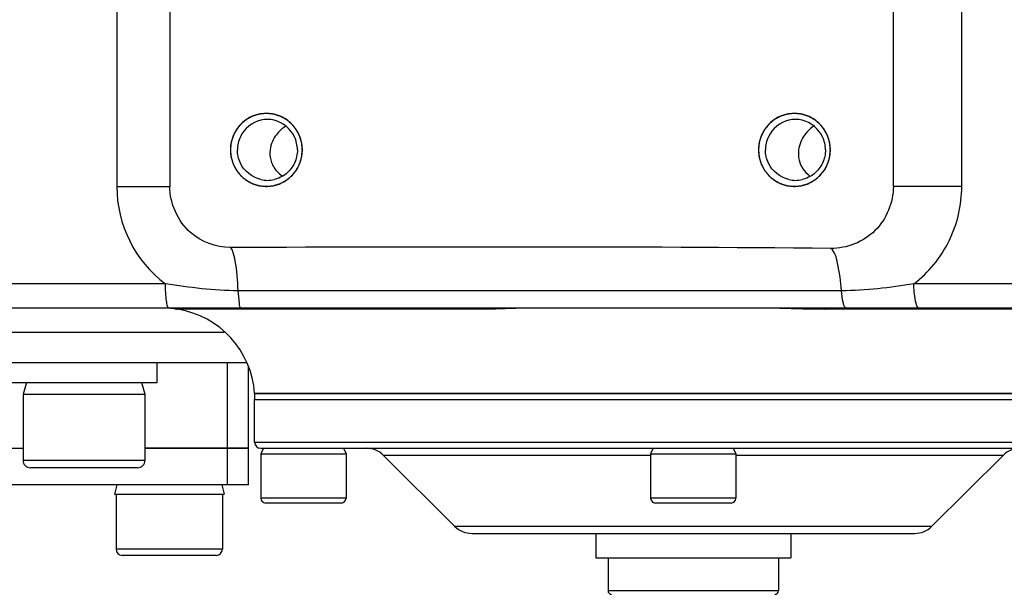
# Model space of a CAD drawing. Header units: millimetres. Extents: x 0 to 5945, y 0 to 4205.
# Tile 29 of 80: x 3042 to 3123, y 604 to 651. Entities that reach past the tile are written whole.
import ezdxf

# ---------------------------------------------------------------- set-up
doc = ezdxf.new("R2010")
doc.units = ezdxf.units.MM
doc.header["$LTSCALE"] = 326.975
for name, color, linetype in [('204104000008DXF_CONTINUOUS_LINE', 7, 'CONTINUOUS'), ('304102000077DXF_CONTINUOUS_LINE', 7, 'CONTINUOUS'), ('304102000082DXF_CONTINUOUS_LINE', 7, 'CONTINUOUS'), ('304103000029DXF_CONTINUOUS_LINE', 7, 'CONTINUOUS'), ('304104000218DXF_CONTINUOUS_LINE', 7, 'CONTINUOUS'), ('304105000160DXF_CONTINUOUS_LINE', 7, 'CONTINUOUS'), ('304105000174DXF_CONTINUOUS_LINE', 7, 'CONTINUOUS'), ('501023000017DXF_CONTINUOUS_LINE', 7, 'CONTINUOUS'), ('501023000039DXF_CONTINUOUS_LINE', 7, 'CONTINUOUS'), ('501023000069DXF_CONTINUOUS_LINE', 7, 'CONTINUOUS'), ('504021000002DXF_CONTINUOUS_LINE', 7, 'CONTINUOUS'), ('604006000001DXF_CONTINUOUS_LINE', 7, 'CONTINUOUS'), ('604006000002DXF_CONTINUOUS_LINE', 7, 'CONTINUOUS'), ('604006000006DXF_CONTINUOUS_LINE', 7, 'CONTINUOUS'), ('604007000001DXF_CONTINUOUS_LINE', 7, 'CONTINUOUS'), ('626001000001DXF_CONTINUOUS_LINE', 7, 'CONTINUOUS')]:
    doc.layers.add(name, color=color, linetype=linetype)

msp = doc.modelspace()

# ---------------------------------------------------------------- linework, layer by layer
at = {"layer": '204104000008DXF_CONTINUOUS_LINE', "color": 2, "linetype": 'Continuous', "const_width": 4}
msp.add_lwpolyline([(2339.611, 830.766, 1), (3485.611, 830.766, 1)], format="xyb", close=True, dxfattribs=at)
at = {"layer": '204104000008DXF_CONTINUOUS_LINE', "color": 2, "linetype": 'Continuous'}
msp.add_arc((2912.611, 830.766), 316.5, 282.12633, 48.55053, dxfattribs=at)
at = {"layer": '304102000077DXF_CONTINUOUS_LINE', "color": 9, "linetype": 'Continuous'}
msp.add_line((3059.103, 625.766), (3025.249, 625.766), dxfattribs=at)
at = {"layer": '304102000077DXF_CONTINUOUS_LINE', "color": 7, "linetype": 'Continuous'}
msp.add_line((3060.953, 623.266), (3020.43, 623.266), dxfattribs=at)
at = {"layer": '304102000082DXF_CONTINUOUS_LINE', "color": 9, "linetype": 'Continuous'}
for p, q in [((3050.303, 663.766), (3050.303, 637.766)), ((3119.637, 637.766), (3119.637, 663.766)), ((3050.303, 637.766), (3054.649, 637.766)), ((3119.637, 637.766), (3114.026, 637.766)), ((3054.3, 629.766), (3028.137, 629.766)), ((3163.129, 629.766), (3115.71, 629.766)), ((3109.768, 629.195), (3060.26, 629.195)), ((3079.7, 627.674), (3055.299, 627.674)), ((3137.506, 627.674), (3108.404, 627.674))]:
    msp.add_line(p, q, dxfattribs=at)
at = {"layer": '304102000082DXF_CONTINUOUS_LINE', "color": 7, "linetype": 'Continuous'}
for p, q in [((3054.646, 663.765), (3054.646, 637.767)), ((3114.026, 637.768), (3114.026, 663.766)), ((3163.743, 627.766), (3028.331, 627.766)), ((3133.61, 620.766), (3061.613, 620.766))]:
    msp.add_line(p, q, dxfattribs=at)
msp.add_lwpolyline([(3054.719, 627.766), (3054.78, 627.766), (3054.895, 627.76), (3054.984, 627.752), (3055.049, 627.744), (3055.089, 627.737)], dxfattribs=at)
for centre, radius, start, end in [((3062.661, 640.834), 2.432, 76.98716, 103.01284), ((3105.993, 640.834), 2.432, 76.98716, 103.01284), ((3065.957, 639.994), 3.262, 122.98779, 131.55852), ((3109.199, 640.213), 3.027, 133.11228, 144.16603), ((3109.298, 640.108), 3.172, 123.15669, 133.11699), ((3062.547, 640.766), 2.982, 358.52165, 1.47835), ((3105.878, 640.766), 2.982, 358.52165, 1.47835), ((3062.661, 640.699), 2.432, 256.98716, 283.01284), ((3105.993, 640.699), 2.432, 256.98716, 283.01284), ((3055.611, 629.65), 2, 252.92574, 261.01719), ((3054.128, 620.266), 7.5, 3.82255, 81.01717)]:
    msp.add_arc(centre, radius, start, end, dxfattribs=at)
at = {"layer": '304102000082DXF_CONTINUOUS_LINE', "color": 9, "linetype": 'Continuous'}
msp.add_arc((3060.313, 637.769), 10.01, 180.017, 233.07977, dxfattribs=at)
at = {"layer": '304102000082DXF_CONTINUOUS_LINE', "color": 7, "linetype": 'Continuous'}
for points, knots in [([(3063.705, 643.538), (3062.849, 643.898), (3060.613, 643.706), (3059.62, 641.706), (3059.62, 640.766)], [0, 0, 0, 0, 0.497058, 1, 1, 1, 1]), ([(3107.037, 643.538), (3106.181, 643.898), (3103.945, 643.706), (3102.952, 641.706), (3102.952, 640.766)], [0, 0, 0, 0, 0.497058, 1, 1, 1, 1]), ([(3059.62, 640.766), (3059.62, 639.827), (3060.613, 637.827), (3062.849, 637.635), (3063.705, 637.995)], [0, 0, 0, 0, 0.502942, 1, 1, 1, 1]), ([(3102.952, 640.766), (3102.952, 639.827), (3103.945, 637.827), (3106.181, 637.635), (3107.037, 637.995)], [0, 0, 0, 0, 0.502942, 1, 1, 1, 1]), ([(3114.026, 637.768), (3114.026, 636.458), (3112.931, 633.739), (3110.206, 632.661), (3108.909, 632.675)], [0, 0, 0, 0, 0.502466, 1, 1, 1, 1]), ([(3108.404, 627.674), (3107.958, 627.674), (3106.249, 627.687), (3104.542, 627.766), (3103.28, 627.766)], [0, 0, 0, 0, 0.261395, 1, 1, 1, 1])]:
    msp.add_open_spline(points, degree=3, knots=knots, dxfattribs=at)
at = {"layer": '304102000082DXF_CONTINUOUS_LINE', "color": 2, "linetype": 'Continuous'}
for points in [[(3065.529, 640.766), (3065.524, 640.815), (3065.515, 640.912), (3065.503, 641.033), (3065.494, 641.131), (3065.488, 641.191), (3065.483, 641.24), (3065.48, 641.276), (3065.477, 641.307), (3065.475, 641.328), (3065.474, 641.34), (3065.473, 641.349), (3065.47, 641.358), (3065.467, 641.369), (3065.461, 641.39), (3065.452, 641.419), (3065.442, 641.454), (3065.428, 641.501), (3065.41, 641.559), (3065.39, 641.629), (3065.369, 641.699), (3065.351, 641.758), (3065.337, 641.804), (3065.327, 641.839), (3065.318, 641.869), (3065.312, 641.889), (3065.309, 641.901), (3065.307, 641.91), (3065.302, 641.918), (3065.296, 641.928), (3065.286, 641.947), (3065.272, 641.974), (3065.255, 642.006), (3065.233, 642.05), (3065.205, 642.103), (3065.171, 642.168), (3065.137, 642.233), (3065.109, 642.286), (3065.086, 642.33), (3065.069, 642.362), (3065.055, 642.389), (3065.045, 642.408), (3065.04, 642.418), (3065.036, 642.427), (3065.03, 642.434), (3065.022, 642.443), (3065.008, 642.46), (3064.989, 642.484), (3064.966, 642.513), (3064.935, 642.551), (3064.896, 642.599), (3064.85, 642.657), (3064.803, 642.715), (3064.764, 642.763), (3064.733, 642.801), (3064.71, 642.83), (3064.691, 642.854), (3064.677, 642.871), (3064.67, 642.88), (3064.664, 642.888), (3064.657, 642.893), (3064.648, 642.901), (3064.631, 642.915), (3064.608, 642.934), (3064.58, 642.957), (3064.543, 642.988), (3064.497, 643.027), (3064.441, 643.073), (3064.385, 643.12), (3064.339, 643.159), (3064.302, 643.19), (3064.274, 643.213), (3064.251, 643.232), (3064.235, 643.246), (3064.225, 643.253), (3064.219, 643.26), (3064.21, 643.263), (3064.2, 643.269), (3064.181, 643.279), (3064.155, 643.294), (3064.123, 643.311), (3064.081, 643.334), (3064.028, 643.363), (3063.964, 643.398), (3063.901, 643.432), (3063.848, 643.461), (3063.805, 643.484), (3063.774, 643.501), (3063.747, 643.516), (3063.729, 643.526), (3063.718, 643.532), (3063.71, 643.536), (3063.701, 643.539), (3063.69, 643.542), (3063.67, 643.548), (3063.641, 643.557), (3063.607, 643.568), (3063.561, 643.582), (3063.503, 643.6), (3063.434, 643.622), (3063.365, 643.643), (3063.308, 643.661), (3063.262, 643.675), (3063.228, 643.686), (3063.199, 643.695), (3063.179, 643.701), (3063.167, 643.704), (3063.159, 643.708), (3063.15, 643.708), (3063.137, 643.709), (3063.116, 643.711), (3063.086, 643.715), (3063.049, 643.718), (3063.001, 643.723), (3062.94, 643.729), (3062.867, 643.737), (3062.794, 643.744), (3062.733, 643.75), (3062.684, 643.755), (3062.648, 643.759), (3062.617, 643.762), (3062.596, 643.764), (3062.584, 643.765), (3062.575, 643.767), (3062.566, 643.765), (3062.554, 643.764), (3062.533, 643.762), (3062.503, 643.759), (3062.467, 643.756), (3062.419, 643.751), (3062.36, 643.745), (3062.288, 643.738), (3062.216, 643.731), (3062.156, 643.725), (3062.108, 643.72), (3062.073, 643.716), (3062.043, 643.713), (3062.022, 643.711), (3062.01, 643.71), (3062.001, 643.71), (3061.992, 643.706), (3061.981, 643.703), (3061.961, 643.697), (3061.932, 643.688), (3061.897, 643.677), (3061.851, 643.663), (3061.794, 643.646), (3061.725, 643.625), (3061.656, 643.603), (3061.598, 643.586), (3061.552, 643.572), (3061.518, 643.561), (3061.489, 643.552), (3061.469, 643.546), (3061.458, 643.542), (3061.449, 643.54), (3061.441, 643.536), (3061.43, 643.53), (3061.412, 643.52), (3061.385, 643.506), (3061.353, 643.488), (3061.311, 643.466), (3061.258, 643.437), (3061.194, 643.403), (3061.131, 643.368), (3061.078, 643.34), (3061.035, 643.317), (3061.003, 643.299), (3060.977, 643.285), (3060.958, 643.275), (3060.948, 643.269), (3060.94, 643.266), (3060.933, 643.259), (3060.923, 643.251), (3060.907, 643.238), (3060.883, 643.218), (3060.855, 643.194), (3060.817, 643.163), (3060.769, 643.124), (3060.713, 643.076), (3060.656, 643.029), (3060.609, 642.99), (3060.571, 642.958), (3060.542, 642.935), (3060.519, 642.915), (3060.502, 642.901), (3060.493, 642.893), (3060.485, 642.888), (3060.48, 642.88), (3060.472, 642.871), (3060.459, 642.855), (3060.44, 642.831), (3060.417, 642.803), (3060.386, 642.765), (3060.348, 642.718), (3060.303, 642.661), (3060.257, 642.605), (3060.219, 642.558), (3060.188, 642.52), (3060.165, 642.492), (3060.146, 642.468), (3060.133, 642.452), (3060.125, 642.442), (3060.119, 642.435), (3060.115, 642.427), (3060.11, 642.416), (3060.1, 642.398), (3060.086, 642.371), (3060.069, 642.338), (3060.046, 642.295), (3060.017, 642.242), (3059.983, 642.177), (3059.949, 642.113), (3059.921, 642.059), (3059.898, 642.016), (3059.881, 641.984), (3059.867, 641.957), (3059.857, 641.938), (3059.852, 641.927), (3059.847, 641.919), (3059.845, 641.91), (3059.841, 641.899), (3059.835, 641.878), (3059.826, 641.849), (3059.816, 641.814), (3059.801, 641.768), (3059.784, 641.709), (3059.763, 641.639), (3059.742, 641.569), (3059.724, 641.511), (3059.71, 641.464), (3059.7, 641.429), (3059.691, 641.4), (3059.685, 641.38), (3059.681, 641.368), (3059.678, 641.359), (3059.678, 641.35), (3059.676, 641.338), (3059.674, 641.316), (3059.671, 641.285), (3059.668, 641.248), (3059.663, 641.199), (3059.657, 641.137), (3059.647, 641.038), (3059.635, 640.915), (3059.625, 640.816), (3059.62, 640.766)], [(3108.861, 640.766), (3108.856, 640.815), (3108.847, 640.912), (3108.835, 641.033), (3108.826, 641.131), (3108.82, 641.191), (3108.815, 641.24), (3108.811, 641.276), (3108.808, 641.307), (3108.807, 641.328), (3108.805, 641.34), (3108.805, 641.349), (3108.802, 641.358), (3108.798, 641.369), (3108.792, 641.39), (3108.784, 641.419), (3108.773, 641.454), (3108.759, 641.501), (3108.742, 641.559), (3108.721, 641.629), (3108.7, 641.699), (3108.683, 641.758), (3108.669, 641.804), (3108.659, 641.839), (3108.65, 641.869), (3108.644, 641.889), (3108.64, 641.901), (3108.638, 641.91), (3108.633, 641.918), (3108.628, 641.928), (3108.618, 641.947), (3108.604, 641.974), (3108.587, 642.006), (3108.564, 642.05), (3108.536, 642.103), (3108.502, 642.168), (3108.469, 642.233), (3108.44, 642.286), (3108.418, 642.33), (3108.401, 642.362), (3108.387, 642.389), (3108.377, 642.408), (3108.371, 642.418), (3108.368, 642.427), (3108.361, 642.434), (3108.354, 642.443), (3108.34, 642.46), (3108.321, 642.484), (3108.297, 642.513), (3108.266, 642.551), (3108.228, 642.599), (3108.181, 642.657), (3108.135, 642.715), (3108.096, 642.763), (3108.065, 642.801), (3108.042, 642.83), (3108.022, 642.854), (3108.009, 642.871), (3108.001, 642.88), (3107.996, 642.888), (3107.988, 642.893), (3107.979, 642.901), (3107.963, 642.915), (3107.94, 642.934), (3107.912, 642.957), (3107.875, 642.988), (3107.828, 643.027), (3107.773, 643.073), (3107.717, 643.12), (3107.67, 643.159), (3107.633, 643.19), (3107.605, 643.213), (3107.582, 643.232), (3107.566, 643.246), (3107.557, 643.253), (3107.55, 643.26), (3107.542, 643.263), (3107.531, 643.269), (3107.513, 643.279), (3107.486, 643.294), (3107.454, 643.311), (3107.412, 643.334), (3107.359, 643.363), (3107.296, 643.398), (3107.232, 643.432), (3107.179, 643.461), (3107.137, 643.484), (3107.105, 643.501), (3107.079, 643.516), (3107.06, 643.526), (3107.05, 643.532), (3107.042, 643.536), (3107.033, 643.539), (3107.022, 643.542), (3107.001, 643.548), (3106.973, 643.557), (3106.938, 643.568), (3106.892, 643.582), (3106.835, 643.6), (3106.766, 643.622), (3106.697, 643.643), (3106.64, 643.661), (3106.594, 643.675), (3106.559, 643.686), (3106.53, 643.695), (3106.51, 643.701), (3106.499, 643.704), (3106.49, 643.708), (3106.481, 643.708), (3106.469, 643.709), (3106.448, 643.711), (3106.417, 643.715), (3106.381, 643.718), (3106.332, 643.723), (3106.271, 643.729), (3106.198, 643.737), (3106.125, 643.744), (3106.064, 643.75), (3106.016, 643.755), (3105.979, 643.759), (3105.949, 643.762), (3105.928, 643.764), (3105.915, 643.765), (3105.906, 643.767), (3105.897, 643.765), (3105.885, 643.764), (3105.864, 643.762), (3105.835, 643.759), (3105.799, 643.756), (3105.751, 643.751), (3105.691, 643.745), (3105.619, 643.738), (3105.548, 643.731), (3105.488, 643.725), (3105.44, 643.72), (3105.404, 643.716), (3105.374, 643.713), (3105.353, 643.711), (3105.341, 643.71), (3105.332, 643.71), (3105.324, 643.706), (3105.312, 643.703), (3105.292, 643.697), (3105.263, 643.688), (3105.229, 643.677), (3105.183, 643.663), (3105.125, 643.646), (3105.056, 643.625), (3104.987, 643.603), (3104.93, 643.586), (3104.884, 643.572), (3104.849, 643.561), (3104.821, 643.552), (3104.801, 643.546), (3104.789, 643.542), (3104.78, 643.54), (3104.773, 643.536), (3104.762, 643.53), (3104.743, 643.52), (3104.717, 643.506), (3104.685, 643.488), (3104.643, 643.466), (3104.589, 643.437), (3104.526, 643.403), (3104.462, 643.368), (3104.409, 643.34), (3104.367, 643.317), (3104.335, 643.299), (3104.308, 643.285), (3104.29, 643.275), (3104.279, 643.269), (3104.271, 643.266), (3104.264, 643.259), (3104.255, 643.251), (3104.238, 643.238), (3104.215, 643.218), (3104.186, 643.194), (3104.148, 643.163), (3104.101, 643.124), (3104.044, 643.076), (3103.987, 643.029), (3103.94, 642.99), (3103.902, 642.958), (3103.874, 642.935), (3103.85, 642.915), (3103.834, 642.901), (3103.824, 642.893), (3103.817, 642.888), (3103.812, 642.88), (3103.804, 642.871), (3103.791, 642.855), (3103.771, 642.831), (3103.749, 642.803), (3103.718, 642.765), (3103.68, 642.718), (3103.634, 642.661), (3103.588, 642.605), (3103.55, 642.558), (3103.52, 642.52), (3103.497, 642.492), (3103.478, 642.468), (3103.464, 642.452), (3103.457, 642.442), (3103.451, 642.435), (3103.447, 642.427), (3103.441, 642.416), (3103.431, 642.398), (3103.417, 642.371), (3103.4, 642.338), (3103.377, 642.295), (3103.349, 642.242), (3103.315, 642.177), (3103.281, 642.113), (3103.252, 642.059), (3103.23, 642.016), (3103.213, 641.984), (3103.199, 641.957), (3103.189, 641.938), (3103.183, 641.927), (3103.178, 641.919), (3103.176, 641.91), (3103.172, 641.899), (3103.166, 641.878), (3103.158, 641.849), (3103.147, 641.814), (3103.133, 641.768), (3103.115, 641.709), (3103.094, 641.639), (3103.073, 641.569), (3103.056, 641.511), (3103.042, 641.464), (3103.031, 641.429), (3103.022, 641.4), (3103.016, 641.38), (3103.013, 641.368), (3103.01, 641.359), (3103.009, 641.35), (3103.008, 641.338), (3103.006, 641.316), (3103.003, 641.285), (3102.999, 641.248), (3102.994, 641.199), (3102.988, 641.137), (3102.979, 641.038), (3102.966, 640.915), (3102.957, 640.816), (3102.952, 640.766)], [(3059.62, 640.766), (3059.625, 640.718), (3059.634, 640.621), (3059.646, 640.499), (3059.655, 640.402), (3059.661, 640.341), (3059.666, 640.293), (3059.669, 640.256), (3059.673, 640.226), (3059.674, 640.205), (3059.676, 640.193), (3059.676, 640.184), (3059.679, 640.175), (3059.683, 640.163), (3059.689, 640.143), (3059.697, 640.114), (3059.708, 640.079), (3059.722, 640.032), (3059.739, 639.973), (3059.76, 639.903), (3059.781, 639.833), (3059.798, 639.775), (3059.812, 639.728), (3059.822, 639.693), (3059.831, 639.664), (3059.837, 639.644), (3059.841, 639.632), (3059.843, 639.623), (3059.848, 639.615), (3059.853, 639.604), (3059.863, 639.585), (3059.877, 639.558), (3059.894, 639.526), (3059.917, 639.483), (3059.945, 639.429), (3059.979, 639.365), (3060.012, 639.3), (3060.041, 639.246), (3060.063, 639.203), (3060.08, 639.171), (3060.094, 639.144), (3060.104, 639.125), (3060.11, 639.114), (3060.113, 639.106), (3060.12, 639.099), (3060.127, 639.089), (3060.141, 639.073), (3060.16, 639.048), (3060.184, 639.02), (3060.215, 638.981), (3060.253, 638.933), (3060.3, 638.876), (3060.346, 638.818), (3060.385, 638.77), (3060.416, 638.731), (3060.439, 638.703), (3060.459, 638.679), (3060.472, 638.662), (3060.48, 638.652), (3060.485, 638.645), (3060.493, 638.639), (3060.502, 638.631), (3060.518, 638.618), (3060.541, 638.599), (3060.569, 638.575), (3060.606, 638.544), (3060.653, 638.506), (3060.708, 638.459), (3060.764, 638.413), (3060.811, 638.374), (3060.848, 638.343), (3060.875, 638.32), (3060.899, 638.301), (3060.915, 638.287), (3060.924, 638.279), (3060.931, 638.273), (3060.939, 638.269), (3060.95, 638.263), (3060.968, 638.253), (3060.995, 638.239), (3061.026, 638.221), (3061.069, 638.198), (3061.122, 638.17), (3061.185, 638.135), (3061.249, 638.1), (3061.302, 638.072), (3061.344, 638.049), (3061.376, 638.031), (3061.402, 638.017), (3061.421, 638.007), (3061.431, 638.001), (3061.439, 637.996), (3061.448, 637.994), (3061.459, 637.99), (3061.48, 637.984), (3061.508, 637.975), (3061.543, 637.965), (3061.589, 637.95), (3061.646, 637.932), (3061.715, 637.911), (3061.784, 637.89), (3061.841, 637.872), (3061.887, 637.858), (3061.922, 637.847), (3061.951, 637.838), (3061.971, 637.832), (3061.982, 637.828), (3061.991, 637.825), (3062, 637.825), (3062.012, 637.823), (3062.033, 637.821), (3062.064, 637.818), (3062.1, 637.814), (3062.149, 637.809), (3062.21, 637.803), (3062.283, 637.796), (3062.356, 637.789), (3062.417, 637.782), (3062.465, 637.777), (3062.502, 637.774), (3062.532, 637.771), (3062.553, 637.768), (3062.566, 637.767), (3062.575, 637.766), (3062.584, 637.767), (3062.596, 637.768), (3062.617, 637.771), (3062.646, 637.773), (3062.682, 637.777), (3062.73, 637.782), (3062.79, 637.788), (3062.862, 637.795), (3062.933, 637.802), (3062.993, 637.808), (3063.041, 637.813), (3063.077, 637.816), (3063.107, 637.819), (3063.128, 637.821), (3063.14, 637.823), (3063.149, 637.823), (3063.157, 637.826), (3063.169, 637.83), (3063.189, 637.836), (3063.218, 637.845), (3063.252, 637.855), (3063.298, 637.869), (3063.356, 637.887), (3063.425, 637.908), (3063.494, 637.929), (3063.551, 637.947), (3063.597, 637.961), (3063.632, 637.972), (3063.66, 637.98), (3063.68, 637.986), (3063.692, 637.99), (3063.701, 637.992), (3063.708, 637.997), (3063.719, 638.003), (3063.738, 638.013), (3063.764, 638.027), (3063.796, 638.044), (3063.838, 638.067), (3063.891, 638.096), (3063.955, 638.13), (3064.019, 638.164), (3064.072, 638.193), (3064.114, 638.216), (3064.146, 638.233), (3064.173, 638.248), (3064.191, 638.257), (3064.202, 638.263), (3064.21, 638.267), (3064.217, 638.274), (3064.226, 638.281), (3064.243, 638.295), (3064.266, 638.315), (3064.295, 638.338), (3064.333, 638.37), (3064.38, 638.409), (3064.437, 638.456), (3064.493, 638.503), (3064.541, 638.543), (3064.579, 638.574), (3064.607, 638.598), (3064.631, 638.618), (3064.647, 638.631), (3064.657, 638.639), (3064.664, 638.645), (3064.669, 638.652), (3064.677, 638.661), (3064.69, 638.678), (3064.71, 638.702), (3064.732, 638.73), (3064.763, 638.768), (3064.801, 638.815), (3064.847, 638.871), (3064.893, 638.928), (3064.931, 638.975), (3064.961, 639.013), (3064.984, 639.041), (3065.003, 639.064), (3065.017, 639.081), (3065.024, 639.09), (3065.03, 639.097), (3065.034, 639.106), (3065.04, 639.116), (3065.05, 639.135), (3065.064, 639.162), (3065.081, 639.194), (3065.104, 639.237), (3065.132, 639.291), (3065.166, 639.355), (3065.2, 639.42), (3065.228, 639.474), (3065.251, 639.517), (3065.268, 639.549), (3065.282, 639.576), (3065.292, 639.595), (3065.298, 639.605), (3065.303, 639.613), (3065.305, 639.622), (3065.308, 639.634), (3065.315, 639.654), (3065.323, 639.683), (3065.334, 639.718), (3065.348, 639.765), (3065.365, 639.823), (3065.387, 639.893), (3065.408, 639.963), (3065.425, 640.022), (3065.439, 640.068), (3065.45, 640.103), (3065.458, 640.133), (3065.465, 640.153), (3065.468, 640.165), (3065.471, 640.173), (3065.472, 640.183), (3065.473, 640.195), (3065.475, 640.217), (3065.478, 640.247), (3065.482, 640.285), (3065.487, 640.334), (3065.493, 640.396), (3065.502, 640.495), (3065.515, 640.618), (3065.524, 640.717), (3065.529, 640.766)], [(3102.952, 640.766), (3102.957, 640.718), (3102.966, 640.621), (3102.978, 640.499), (3102.987, 640.402), (3102.993, 640.341), (3102.998, 640.293), (3103.001, 640.256), (3103.004, 640.226), (3103.006, 640.205), (3103.007, 640.193), (3103.008, 640.184), (3103.011, 640.175), (3103.014, 640.163), (3103.02, 640.143), (3103.029, 640.114), (3103.039, 640.079), (3103.053, 640.032), (3103.071, 639.973), (3103.091, 639.903), (3103.112, 639.833), (3103.13, 639.775), (3103.144, 639.728), (3103.154, 639.693), (3103.163, 639.664), (3103.169, 639.644), (3103.172, 639.632), (3103.174, 639.623), (3103.179, 639.615), (3103.185, 639.604), (3103.195, 639.585), (3103.209, 639.558), (3103.226, 639.526), (3103.248, 639.483), (3103.276, 639.429), (3103.31, 639.365), (3103.344, 639.3), (3103.372, 639.246), (3103.395, 639.203), (3103.412, 639.171), (3103.426, 639.144), (3103.436, 639.125), (3103.441, 639.114), (3103.445, 639.106), (3103.451, 639.099), (3103.459, 639.089), (3103.473, 639.073), (3103.492, 639.048), (3103.515, 639.02), (3103.546, 638.981), (3103.585, 638.933), (3103.631, 638.876), (3103.678, 638.818), (3103.716, 638.77), (3103.747, 638.731), (3103.771, 638.703), (3103.79, 638.679), (3103.804, 638.662), (3103.811, 638.652), (3103.817, 638.645), (3103.824, 638.639), (3103.833, 638.631), (3103.85, 638.618), (3103.873, 638.599), (3103.901, 638.575), (3103.938, 638.544), (3103.984, 638.506), (3104.04, 638.459), (3104.096, 638.413), (3104.142, 638.374), (3104.179, 638.343), (3104.207, 638.32), (3104.23, 638.301), (3104.246, 638.287), (3104.256, 638.279), (3104.262, 638.273), (3104.271, 638.269), (3104.281, 638.263), (3104.3, 638.253), (3104.326, 638.239), (3104.358, 638.221), (3104.4, 638.198), (3104.453, 638.17), (3104.517, 638.135), (3104.58, 638.1), (3104.633, 638.072), (3104.676, 638.049), (3104.707, 638.031), (3104.734, 638.017), (3104.752, 638.007), (3104.763, 638.001), (3104.771, 637.996), (3104.78, 637.994), (3104.791, 637.99), (3104.811, 637.984), (3104.84, 637.975), (3104.874, 637.965), (3104.92, 637.95), (3104.978, 637.932), (3105.047, 637.911), (3105.116, 637.89), (3105.173, 637.872), (3105.219, 637.858), (3105.253, 637.847), (3105.282, 637.838), (3105.302, 637.832), (3105.314, 637.828), (3105.322, 637.825), (3105.331, 637.825), (3105.344, 637.823), (3105.365, 637.821), (3105.395, 637.818), (3105.432, 637.814), (3105.48, 637.809), (3105.541, 637.803), (3105.614, 637.796), (3105.687, 637.789), (3105.748, 637.782), (3105.797, 637.777), (3105.833, 637.774), (3105.864, 637.771), (3105.885, 637.768), (3105.897, 637.767), (3105.906, 637.766), (3105.915, 637.767), (3105.927, 637.768), (3105.948, 637.771), (3105.978, 637.773), (3106.014, 637.777), (3106.062, 637.782), (3106.121, 637.788), (3106.193, 637.795), (3106.265, 637.802), (3106.325, 637.808), (3106.373, 637.813), (3106.408, 637.816), (3106.438, 637.819), (3106.459, 637.821), (3106.471, 637.823), (3106.48, 637.823), (3106.489, 637.826), (3106.5, 637.83), (3106.52, 637.836), (3106.549, 637.845), (3106.584, 637.855), (3106.63, 637.869), (3106.687, 637.887), (3106.756, 637.908), (3106.825, 637.929), (3106.883, 637.947), (3106.929, 637.961), (3106.963, 637.972), (3106.992, 637.98), (3107.012, 637.986), (3107.023, 637.99), (3107.032, 637.992), (3107.04, 637.997), (3107.051, 638.003), (3107.069, 638.013), (3107.096, 638.027), (3107.128, 638.044), (3107.17, 638.067), (3107.223, 638.096), (3107.287, 638.13), (3107.35, 638.164), (3107.403, 638.193), (3107.446, 638.216), (3107.478, 638.233), (3107.504, 638.248), (3107.523, 638.257), (3107.533, 638.263), (3107.541, 638.267), (3107.548, 638.274), (3107.558, 638.281), (3107.574, 638.295), (3107.598, 638.315), (3107.626, 638.338), (3107.664, 638.37), (3107.712, 638.409), (3107.768, 638.456), (3107.825, 638.503), (3107.872, 638.543), (3107.91, 638.574), (3107.939, 638.598), (3107.962, 638.618), (3107.979, 638.631), (3107.988, 638.639), (3107.996, 638.645), (3108.001, 638.652), (3108.009, 638.661), (3108.022, 638.678), (3108.041, 638.702), (3108.064, 638.73), (3108.094, 638.768), (3108.133, 638.815), (3108.178, 638.871), (3108.224, 638.928), (3108.262, 638.975), (3108.293, 639.013), (3108.316, 639.041), (3108.335, 639.064), (3108.348, 639.081), (3108.355, 639.09), (3108.362, 639.097), (3108.365, 639.106), (3108.371, 639.116), (3108.381, 639.135), (3108.395, 639.162), (3108.412, 639.194), (3108.435, 639.237), (3108.464, 639.291), (3108.498, 639.355), (3108.532, 639.42), (3108.56, 639.474), (3108.583, 639.517), (3108.6, 639.549), (3108.614, 639.576), (3108.624, 639.595), (3108.629, 639.605), (3108.634, 639.613), (3108.636, 639.622), (3108.64, 639.634), (3108.646, 639.654), (3108.655, 639.683), (3108.665, 639.718), (3108.679, 639.765), (3108.697, 639.823), (3108.718, 639.893), (3108.739, 639.963), (3108.757, 640.022), (3108.771, 640.068), (3108.781, 640.103), (3108.79, 640.133), (3108.796, 640.153), (3108.8, 640.165), (3108.803, 640.173), (3108.803, 640.183), (3108.805, 640.195), (3108.807, 640.217), (3108.81, 640.247), (3108.813, 640.285), (3108.818, 640.334), (3108.824, 640.396), (3108.834, 640.495), (3108.846, 640.618), (3108.856, 640.717), (3108.861, 640.766)]]:
    msp.add_open_spline(points, degree=3, knots=[0, 0, 0, 0, 0.015625, 0.03125, 0.039062, 0.046875, 0.050781, 0.054688, 0.058594, 0.060547, 0.061523, 0.0625, 0.063477, 0.064453, 0.066406, 0.070312, 0.074219, 0.078125, 0.085938, 0.09375, 0.101562, 0.109375, 0.113281, 0.117188, 0.121094, 0.123047, 0.124023, 0.125, 0.125977, 0.126953, 0.128906, 0.132812, 0.136719, 0.140625, 0.148438, 0.15625, 0.164062, 0.171875, 0.175781, 0.179688, 0.183594, 0.185547, 0.186523, 0.1875, 0.188477, 0.189453, 0.191406, 0.195312, 0.199219, 0.203125, 0.210938, 0.21875, 0.226562, 0.234375, 0.238281, 0.242188, 0.246094, 0.248047, 0.249023, 0.25, 0.250977, 0.251953, 0.253906, 0.257812, 0.261719, 0.265625, 0.273438, 0.28125, 0.289062, 0.296875, 0.300781, 0.304688, 0.308594, 0.310547, 0.311523, 0.3125, 0.313477, 0.314453, 0.316406, 0.320312, 0.324219, 0.328125, 0.335938, 0.34375, 0.351562, 0.359375, 0.363281, 0.367188, 0.371094, 0.373047, 0.374023, 0.375, 0.375977, 0.376953, 0.378906, 0.382812, 0.386719, 0.390625, 0.398438, 0.40625, 0.414062, 0.421875, 0.425781, 0.429688, 0.433594, 0.435547, 0.436523, 0.4375, 0.438477, 0.439453, 0.441406, 0.445312, 0.449219, 0.453125, 0.460938, 0.46875, 0.476562, 0.484375, 0.488281, 0.492188, 0.496094, 0.498047, 0.499023, 0.5, 0.500977, 0.501953, 0.503906, 0.507812, 0.511719, 0.515625, 0.523438, 0.53125, 0.539062, 0.546875, 0.550781, 0.554688, 0.558594, 0.560547, 0.561523, 0.5625, 0.563477, 0.564453, 0.566406, 0.570312, 0.574219, 0.578125, 0.585938, 0.59375, 0.601562, 0.609375, 0.613281, 0.617188, 0.621094, 0.623047, 0.624023, 0.625, 0.625977, 0.626953, 0.628906, 0.632812, 0.636719, 0.640625, 0.648438, 0.65625, 0.664062, 0.671875, 0.675781, 0.679688, 0.683594, 0.685547, 0.686523, 0.6875, 0.688477, 0.689453, 0.691406, 0.695312, 0.699219, 0.703125, 0.710938, 0.71875, 0.726562, 0.734375, 0.738281, 0.742188, 0.746094, 0.748047, 0.749023, 0.75, 0.750977, 0.751953, 0.753906, 0.757812, 0.761719, 0.765625, 0.773438, 0.78125, 0.789062, 0.796875, 0.800781, 0.804688, 0.808594, 0.810547, 0.811523, 0.8125, 0.813477, 0.814453, 0.816406, 0.820312, 0.824219, 0.828125, 0.835938, 0.84375, 0.851562, 0.859375, 0.863281, 0.867188, 0.871094, 0.873047, 0.874023, 0.875, 0.875977, 0.876953, 0.878906, 0.882812, 0.886719, 0.890625, 0.898438, 0.90625, 0.914062, 0.921875, 0.925781, 0.929688, 0.933594, 0.935547, 0.936523, 0.9375, 0.938477, 0.939453, 0.941406, 0.945312, 0.949219, 0.953125, 0.960938, 0.96875, 0.984375, 1, 1, 1, 1], dxfattribs=at)
at = {"layer": '304102000082DXF_CONTINUOUS_LINE', "color": 7, "linetype": 'Continuous'}
for points in [[(3062.114, 643.204), (3061.416, 643.042), (3060.75, 642.499), (3060.443, 641.851)], [(3064.88, 641.851), (3064.573, 642.499), (3063.907, 643.042), (3063.209, 643.204)], [(3064.664, 642.888), (3064.393, 643.163), (3064.061, 643.388), (3063.705, 643.538)], [(3105.445, 643.204), (3104.747, 643.042), (3104.081, 642.499), (3103.775, 641.851)], [(3108.211, 641.851), (3107.905, 642.499), (3107.239, 643.042), (3106.541, 643.204)], [(3107.995, 642.888), (3107.724, 643.163), (3107.393, 643.388), (3107.037, 643.538)], [(3063.792, 642.435), (3063.648, 642.307), (3063.515, 642.165), (3063.398, 642.012)], [(3065.304, 641.914), (3065.158, 642.274), (3064.936, 642.611), (3064.664, 642.888)], [(3108.636, 641.914), (3108.489, 642.274), (3108.268, 642.611), (3107.995, 642.888)], [(3060.443, 641.851), (3060.285, 641.516), (3060.2, 641.137), (3060.2, 640.766)], [(3063.398, 642.012), (3063.269, 641.843), (3063.157, 641.658), (3063.071, 641.463)], [(3065.124, 640.766), (3065.124, 641.137), (3065.038, 641.516), (3064.88, 641.851)], [(3065.528, 640.843), (3065.519, 641.208), (3065.442, 641.577), (3065.304, 641.914)], [(3103.775, 641.851), (3103.616, 641.516), (3103.531, 641.137), (3103.531, 640.766)], [(3106.745, 641.985), (3106.622, 641.815), (3106.517, 641.63), (3106.435, 641.437)], [(3108.455, 640.766), (3108.455, 641.137), (3108.37, 641.516), (3108.211, 641.851)], [(3108.86, 640.843), (3108.85, 641.208), (3108.773, 641.577), (3108.636, 641.914)], [(3060.443, 639.682), (3060.285, 640.017), (3060.2, 640.396), (3060.2, 640.766)], [(3062.877, 640.766), (3062.839, 640.457), (3062.866, 640.133), (3062.959, 639.836)], [(3063.071, 641.463), (3062.973, 641.243), (3062.906, 641.006), (3062.877, 640.766)], [(3065.124, 640.766), (3065.124, 640.396), (3065.038, 640.017), (3064.88, 639.682)], [(3103.775, 639.682), (3103.616, 640.017), (3103.531, 640.396), (3103.531, 640.766)], [(3106.252, 640.766), (3106.216, 640.488), (3106.229, 640.198), (3106.293, 639.925)], [(3106.435, 641.437), (3106.345, 641.223), (3106.282, 640.996), (3106.252, 640.766)], [(3108.455, 640.766), (3108.455, 640.396), (3108.37, 640.017), (3108.211, 639.682)], [(3065.304, 639.618), (3065.442, 639.956), (3065.519, 640.325), (3065.528, 640.689)], [(3106.293, 639.925), (3106.354, 639.666), (3106.464, 639.414), (3106.615, 639.195)], [(3108.636, 639.618), (3108.773, 639.956), (3108.85, 640.325), (3108.86, 640.689)], [(3062.114, 638.329), (3061.416, 638.491), (3060.75, 639.034), (3060.443, 639.682)], [(3062.959, 639.836), (3063.053, 639.537), (3063.217, 639.252), (3063.427, 639.019)], [(3064.88, 639.682), (3064.722, 639.348), (3064.483, 639.044), (3064.197, 638.812)], [(3064.597, 638.579), (3064.9, 638.868), (3065.146, 639.23), (3065.304, 639.618)], [(3105.445, 638.329), (3104.747, 638.491), (3104.081, 639.034), (3103.775, 639.682)], [(3106.615, 639.195), (3106.758, 638.986), (3106.941, 638.801), (3107.149, 638.656)], [(3107.037, 637.995), (3107.737, 638.289), (3108.349, 638.915), (3108.636, 639.618)], [(3108.211, 639.682), (3108.054, 639.348), (3107.815, 639.044), (3107.528, 638.812)], [(3064.197, 638.812), (3063.912, 638.581), (3063.566, 638.412), (3063.209, 638.329)], [(3063.427, 639.019), (3063.561, 638.872), (3063.716, 638.742), (3063.883, 638.635)], [(3063.705, 637.995), (3064.033, 638.132), (3064.339, 638.334), (3064.597, 638.579)], [(3107.528, 638.812), (3107.243, 638.581), (3106.898, 638.412), (3106.541, 638.329)], [(3056.357, 633.978), (3055.315, 634.891), (3054.646, 636.381), (3054.646, 637.767)], [(3059.612, 632.753), (3058.453, 632.751), (3057.229, 633.214), (3056.357, 633.978)], [(3108.909, 632.675), (3092.477, 632.841), (3076.044, 632.786), (3059.612, 632.753)]]:
    msp.add_open_spline(points, degree=3, dxfattribs=at)
at = {"layer": '304102000082DXF_CONTINUOUS_LINE', "color": 9, "linetype": 'Continuous'}
for points, knots in [([(3115.71, 629.766), (3116.917, 630.687), (3118.932, 633.141), (3119.637, 636.233), (3119.637, 637.766)], [0, 0, 0, 0, 0.497513, 1, 1, 1, 1]), ([(3060.26, 629.195), (3060.224, 630.022), (3060.149, 631.141), (3059.884, 632.28), (3059.729, 632.695), (3059.611, 632.753)], [0, 0, 0, 0, 0.678721, 0.891647, 1, 1, 1, 1]), ([(3109.768, 629.195), (3109.717, 629.959), (3109.55, 631.106), (3109.241, 632.386), (3108.909, 632.675)], [0, 0, 0, 0, 0.635355, 1, 1, 1, 1]), ([(3054.575, 627.766), (3054.514, 627.766), (3054.433, 628.038), (3054.327, 628.623), (3054.301, 629.294), (3054.301, 629.766)], [0, 0, 0, 0, 0.090472, 0.307002, 1, 1, 1, 1]), ([(3116.178, 627.766), (3115.954, 627.766), (3115.768, 628.749), (3115.711, 629.293), (3115.711, 629.766)], [0, 0, 0, 0, 0.321186, 1, 1, 1, 1]), ([(3060.541, 627.766), (3060.396, 627.766), (3060.348, 628.494), (3060.275, 628.849), (3060.26, 629.195)], [0, 0, 0, 0, 0.294618, 1, 1, 1, 1]), ([(3110.197, 627.766), (3110.038, 627.766), (3109.843, 628.439), (3109.791, 628.847), (3109.768, 629.195)], [0, 0, 0, 0, 0.313992, 1, 1, 1, 1]), ([(3079.7, 627.674), (3079.683, 627.681), (3079.649, 627.696), (3079.617, 627.715), (3079.601, 627.726)], [0, 0, 0, 0, 0.487046, 1, 1, 1, 1]), ([(3084.026, 627.766), (3083.699, 627.766), (3082.257, 627.729), (3080.816, 627.674), (3079.7, 627.674)], [0, 0, 0, 0, 0.226415, 1, 1, 1, 1]), ([(3108.404, 627.674), (3108.415, 627.681), (3108.436, 627.697), (3108.455, 627.716), (3108.464, 627.726)], [0, 0, 0, 0, 0.471657, 1, 1, 1, 1])]:
    msp.add_open_spline(points, degree=3, knots=knots, dxfattribs=at)
for points in [[(3060.26, 629.195), (3058.264, 629.195), (3056.272, 629.465), (3054.299, 629.767)], [(3115.71, 629.766), (3113.744, 629.459), (3111.758, 629.195), (3109.768, 629.195)]]:
    msp.add_open_spline(points, degree=3, dxfattribs=at)
at = {"layer": '304103000029DXF_CONTINUOUS_LINE', "color": 9, "linetype": 'Continuous'}
msp.add_line((3059.379, 616.266), (3059.379, 623.266), dxfattribs=at)
at = {"layer": '304103000029DXF_CONTINUOUS_LINE', "color": 7, "linetype": 'Continuous'}
for q in [(3061.111, 622.989), (3052.611, 616.266)]:
    msp.add_line((3061.111, 616.266), q, dxfattribs=at)
at = {"layer": '304104000218DXF_CONTINUOUS_LINE', "color": 7, "linetype": 'Continuous'}
for p, q in [((3061.611, 616.766), (3061.611, 620.266)), ((3061.611, 620.266), (3133.611, 620.266)), ((3062.111, 616.266), (3133.111, 616.266)), ((3078.026, 609.852), (3072.197, 615.681)), ((3117.197, 609.852), (3123.026, 615.681)), ((3079.44, 609.266), (3115.783, 609.266))]:
    msp.add_line(p, q, dxfattribs=at)
at = {"layer": '304104000218DXF_CONTINUOUS_LINE', "color": 9, "linetype": 'Continuous'}
for p, q in [((3061.611, 616.766), (3133.611, 616.766)), ((3094.111, 615.681), (3072.197, 615.681)), ((3123.026, 615.681), (3101.111, 615.681)), ((3078.026, 609.852), (3117.197, 609.852))]:
    msp.add_line(p, q, dxfattribs=at)
at = {"layer": '304104000218DXF_CONTINUOUS_LINE', "color": 7, "linetype": 'Continuous'}
for centre, radius, start, end in [((3062.111, 616.766), 0.5, 180, 270), ((3070.783, 614.266), 2, 45, 90), ((3124.44, 614.266), 2, 90, 135), ((3079.44, 611.266), 2, 225, 270), ((3115.783, 611.266), 2, 270, 315)]:
    msp.add_arc(centre, radius, start, end, dxfattribs=at)
at = {"layer": '304105000160DXF_CONTINUOUS_LINE', "color": 7, "linetype": 'Continuous'}
for p, q in [((2997.693, 616.266), (3042.611, 616.266)), ((3052.611, 616.266), (3061.111, 616.266)), ((3061.111, 613.266), (3061.111, 616.266)), ((3061.111, 613.266), (2992.497, 613.266))]:
    msp.add_line(p, q, dxfattribs=at)
at = {"layer": '304105000160DXF_CONTINUOUS_LINE', "color": 9, "linetype": 'Continuous'}
msp.add_line((3059.379, 613.266), (3059.379, 616.266), dxfattribs=at)
at = {"layer": '304105000174DXF_CONTINUOUS_LINE', "color": 7, "linetype": 'Continuous'}
for p, q in [((3061.611, 620.766), (3061.611, 620.266)), ((3061.611, 620.766), (3133.611, 620.766)), ((3061.611, 620.266), (3133.611, 620.266))]:
    msp.add_line(p, q, dxfattribs=at)
at = {"layer": '501023000017DXF_CONTINUOUS_LINE', "color": 7, "linetype": 'Continuous'}
for p, q in [((3050.251, 612.456), (3050.251, 607.966)), ((3058.971, 612.456), (3058.971, 607.966)), ((3058.471, 607.466), (3050.751, 607.466))]:
    msp.add_line(p, q, dxfattribs=at)
at = {"layer": '501023000017DXF_CONTINUOUS_LINE', "color": 9, "linetype": 'Continuous'}
msp.add_line((3058.971, 607.966), (3050.251, 607.966), dxfattribs=at)
at = {"layer": '501023000017DXF_CONTINUOUS_LINE', "color": 7, "linetype": 'Continuous'}
for centre, start, end in [((3050.751, 607.966), 180, 270), ((3058.471, 607.966), 270, 360)]:
    msp.add_arc(centre, 0.5, start, end, dxfattribs=at)
at = {"layer": '501023000039DXF_CONTINUOUS_LINE', "color": 7, "linetype": 'Continuous'}
for p, q in [((3042.611, 620.666), (3042.611, 615.266)), ((3052.611, 620.666), (3042.611, 620.666)), ((3052.611, 620.666), (3052.611, 615.266)), ((3052.011, 614.666), (3043.211, 614.666))]:
    msp.add_line(p, q, dxfattribs=at)
at = {"layer": '501023000039DXF_CONTINUOUS_LINE', "color": 9, "linetype": 'Continuous'}
msp.add_line((3052.611, 615.266), (3042.611, 615.266), dxfattribs=at)
at = {"layer": '501023000039DXF_CONTINUOUS_LINE', "color": 7, "linetype": 'Continuous'}
for centre, start, end in [((3043.211, 615.266), 180, 270.00001), ((3052.011, 615.266), 269.99999, 360)]:
    msp.add_arc(centre, 0.6, start, end, dxfattribs=at)
at = {"layer": '501023000069DXF_CONTINUOUS_LINE', "color": 7, "linetype": 'Continuous'}
for p, q in [((3062.111, 615.766), (3062.111, 612.166)), ((3069.111, 615.766), (3062.111, 615.766)), ((3069.111, 615.766), (3069.111, 612.166)), ((3094.111, 615.766), (3094.111, 612.166)), ((3101.111, 615.766), (3094.111, 615.766)), ((3101.111, 615.766), (3101.111, 612.166)), ((3068.711, 611.766), (3062.511, 611.766)), ((3100.711, 611.766), (3094.511, 611.766))]:
    msp.add_line(p, q, dxfattribs=at)
at = {"layer": '501023000069DXF_CONTINUOUS_LINE', "color": 9, "linetype": 'Continuous'}
for p, q in [((3069.111, 612.166), (3062.111, 612.166)), ((3101.111, 612.166), (3094.111, 612.166))]:
    msp.add_line(p, q, dxfattribs=at)
at = {"layer": '501023000069DXF_CONTINUOUS_LINE', "color": 7, "linetype": 'Continuous'}
for centre, start, end in [((3062.511, 612.166), 180, 270), ((3068.711, 612.166), 270, 360), ((3094.511, 612.166), 180, 270), ((3100.711, 612.166), 270, 360)]:
    msp.add_arc(centre, 0.4, start, end, dxfattribs=at)
at = {"layer": '504021000002DXF_CONTINUOUS_LINE', "color": 7, "linetype": 'Continuous'}
for p, q in [((3053.611, 621.666), (3053.611, 623.266)), ((3041.611, 621.666), (3053.611, 621.666))]:
    msp.add_line(p, q, dxfattribs=at)
at = {"layer": '604006000001DXF_CONTINUOUS_LINE', "color": 7, "linetype": 'Continuous'}
for p, q in [((3062.33, 616.266), (3062.111, 615.817)), ((3062.111, 615.817), (3062.215, 615.766)), ((3062.111, 615.817), (3069.111, 615.817)), ((3068.893, 616.266), (3069.111, 615.817)), ((3069.111, 615.817), (3069.008, 615.766)), ((3094.33, 616.266), (3094.111, 615.817)), ((3094.111, 615.817), (3094.215, 615.766)), ((3094.111, 615.817), (3101.111, 615.817)), ((3100.893, 616.266), (3101.111, 615.817)), ((3101.111, 615.817), (3101.008, 615.766))]:
    msp.add_line(p, q, dxfattribs=at)
at = {"layer": '604006000002DXF_CONTINUOUS_LINE', "color": 7, "linetype": 'Continuous'}
for p, q in [((3050.311, 613.266), (3050.111, 612.492)), ((3058.912, 613.266), (3059.111, 612.492)), ((3050.111, 612.492), (3050.251, 612.456)), ((3050.111, 612.492), (3059.111, 612.492)), ((3059.111, 612.492), (3058.971, 612.456))]:
    msp.add_line(p, q, dxfattribs=at)
at = {"layer": '604006000006DXF_CONTINUOUS_LINE', "color": 7, "linetype": 'Continuous'}
for p, q in [((3042.888, 621.666), (3042.611, 620.705)), ((3052.334, 621.666), (3052.611, 620.705)), ((3042.611, 620.705), (3042.747, 620.666)), ((3042.611, 620.705), (3052.611, 620.705)), ((3052.611, 620.705), (3052.476, 620.666))]:
    msp.add_line(p, q, dxfattribs=at)
at = {"layer": '604007000001DXF_CONTINUOUS_LINE', "color": 7, "linetype": 'Continuous'}
for p, q in [((3089.611, 609.266), (3089.611, 607.266)), ((3105.611, 609.266), (3105.611, 607.266)), ((3089.611, 607.266), (3105.611, 607.266))]:
    msp.add_line(p, q, dxfattribs=at)
at = {"layer": '626001000001DXF_CONTINUOUS_LINE', "color": 7, "linetype": 'Continuous'}
for p, q in [((3090.611, 607.266), (3090.611, 604.566)), ((3104.611, 607.266), (3104.611, 604.566))]:
    msp.add_line(p, q, dxfattribs=at)
at = {"layer": '626001000001DXF_CONTINUOUS_LINE', "color": 9, "linetype": 'Continuous'}
msp.add_line((3104.611, 604.566), (3090.611, 604.566), dxfattribs=at)
at = {"layer": '626001000001DXF_CONTINUOUS_LINE', "color": 7, "linetype": 'Continuous'}
for centre, start, end in [((3090.911, 604.566), 180, 270), ((3104.311, 604.566), 270, 360)]:
    msp.add_arc(centre, 0.3, start, end, dxfattribs=at)

doc.saveas('drawing.dxf')
